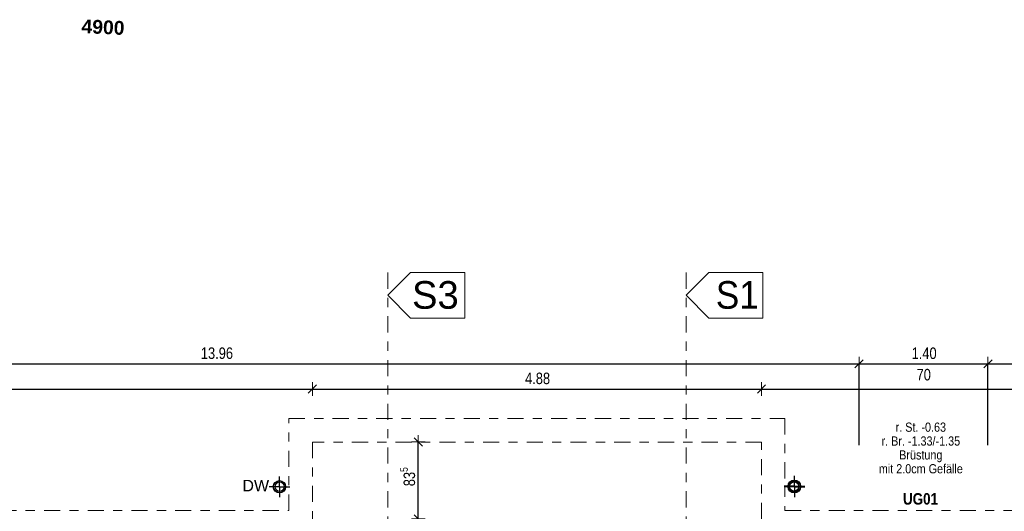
# Model space of a CAD drawing. Header units: metres. Extents: x -75 to 65, y -68 to 92.
# Tile 26 of 32: x 6.83 to 17.53, y 11.14 to 16.48. Entities that reach past the tile are written whole.
import ezdxf

# ---------------------------------------------------------------- set-up
doc = ezdxf.new("R2010")
doc.units = ezdxf.units.M
doc.header["$PDMODE"] = 65
doc.linetypes.add('AUSGEZOGEN', pattern=[0])
doc.linetypes.add('STRICHLINIE_S4', pattern=[0.275, 0.175, -0.05, 0, -0.05])
for name, color, linetype in [('XR$1$000 Kataster', 7, 'AUSGEZOGEN'), ('XR$1$015 Innenwände', 7, 'AUSGEZOGEN'), ('XR$1$035 Decken', 7, 'AUSGEZOGEN'), ('XR$1$060 Möbel Einbau', 7, 'AUSGEZOGEN'), ('XR$1$065 Möbel Einrichtung', 7, 'AUSGEZOGEN'), ('XR$2$150 Beschriftungen 1_50', 7, 'AUSGEZOGEN'), ('XR$2$160 Beschriftungen 50', 7, 'AUSGEZOGEN'), ('XR$2$200 Schnittlinien', 7, 'AUSGEZOGEN')]:
    doc.layers.add(name, color=color, linetype=linetype)
doc.layers.add('XR$2$STANDARD_1', color=7, linetype='AUSGEZOGEN', lineweight=25)
doc.styles.add('ARIAL', font='ARIAL.TTF')
doc.dimstyles.new('DIMSTYLE_2', dxfattribs={"dimtxt": 0.125, "dimasz": 0.15, "dimexe": 0, "dimexo": 0, "dimgap": 0.0625, "dimtad": 2, "dimrnd": 0.005, "dimzin": 4, "dimdsep": 46, "dimtxsty": 'ARIAL', "dimblk1": 'ALL_ML_STRICH', "dimblk2": 'ALL_ML_STRICH', "dimsah": 1, "dimcen": 0, "dimclrd": 7, "dimclre": 7, "dimclrt": 7, "dimadec": 0, "dimazin": 0, "dimtfac": 1, "dimtdec": 0, "dimtix": 1, "dimtmove": 2, "dimatfit": 3, "dimfxl": 0, "dimtzin": 0, "dimlwd": 0, "dimlwe": 18, "dimarcsym": 0})
doc.dimstyles.new('DIMSTYLE_3', dxfattribs={"dimtxt": 0.125, "dimasz": 0.15, "dimexe": 0, "dimexo": 0, "dimgap": 0.0625, "dimtad": 2, "dimrnd": 0.005, "dimzin": 4, "dimdsep": 46, "dimtxsty": 'ARIAL', "dimblk1": 'ALL_ML_STRICH', "dimblk2": 'ALL_ML_STRICH', "dimsah": 1, "dimcen": 0, "dimclrd": 7, "dimclre": 7, "dimclrt": 7, "dimadec": 0, "dimazin": 0, "dimtfac": 1, "dimtdec": 0, "dimtix": 1, "dimtmove": 2, "dimatfit": 3, "dimfxl": 0, "dimtzin": 0, "dimlwd": 0, "dimlwe": 18, "dimarcsym": 0})
doc.dimstyles.new('DIMSTYLE_6', dxfattribs={"dimtxt": 0.125, "dimasz": 0.15, "dimexe": 0, "dimexo": 0, "dimgap": 0.0625, "dimtad": 2, "dimdec": 1, "dimlfac": 100, "dimrnd": 0.5, "dimzin": 4, "dimdsep": 46, "dimtxsty": 'ARIAL', "dimblk1": 'ALL_ML_STRICH', "dimblk2": 'ALL_ML_STRICH', "dimsah": 1, "dimcen": 0, "dimclrd": 7, "dimclre": 7, "dimclrt": 7, "dimadec": 0, "dimazin": 0, "dimtfac": 1, "dimtdec": 0, "dimtix": 1, "dimtmove": 2, "dimatfit": 3, "dimfxl": 0, "dimtzin": 0, "dimlwd": 0, "dimlwe": 18, "dimarcsym": 0})

# ---------------------------------------------------------------- blocks, each defined once
blk = doc.blocks.new('COMPLEXOBJECT_14')
at = {"layer": 'XR$1$065 Möbel Einrichtung', "color": 7, "linetype": 'AUSGEZOGEN', "lineweight": 13, "transparency": 33554687}
for start, end in [(90, 270), (270, 90)]:
    blk.add_arc((9.657, 11.403), 0.05, start, end, dxfattribs=at)
blk = doc.blocks.new('COMPLEXOBJECT_15')
at = {"layer": 'XR$1$065 Möbel Einrichtung', "color": 7, "linetype": 'AUSGEZOGEN', "lineweight": 13, "transparency": 33554687}
for start, end in [(90, 270), (270, 90)]:
    blk.add_arc((15.247, 11.408), 0.05, start, end, dxfattribs=at)
blk = doc.blocks.new('COMPLEXOBJECT_20')
at = {"layer": 'XR$1$065 Möbel Einrichtung', "color": 7, "linetype": 'AUSGEZOGEN', "lineweight": 13, "transparency": 33554687}
for start, end in [(90, 270), (270, 90)]:
    blk.add_arc((15.247, 11.403), 0.05, start, end, dxfattribs=at)
blk = doc.blocks.new('ALL_ML_STRICH')
at = {"color": 0, "linetype": 'ByBlock', "lineweight": -2}
for p, q in [((-1, 0), (0.5, 0)), ((-0.3, -0.3), (0.3, 0.3)), ((0, -0.5), (0, 0.5))]:
    blk.add_line(p, q, dxfattribs=at)
blk = doc.blocks.new('*D33')
at = {"layer": 'DEFPOINTS', "color": 7, "linetype": 'AUSGEZOGEN', "lineweight": 18, "transparency": 33554687}
for p in [(1.992, 12.738), (1.992, 12.464), (10.012, 12.464)]:
    blk.add_point(p, dxfattribs=at)
at = {"layer": 'XR$2$STANDARD_1', "color": 7, "linetype": 'AUSGEZOGEN', "lineweight": -2, "transparency": 33554687}
for p, q in [((1.992, 12.464), (1.992, 12.464)), ((1.992, 12.464), (10.012, 12.464)), ((10.012, 12.464), (10.012, 12.464))]:
    blk.add_line(p, q, dxfattribs=at)
at = {"layer": 'XR$2$STANDARD_1', "color": 7, "linetype": 'AUSGEZOGEN', "lineweight": 18, "transparency": 33554687, "xscale": 0.15, "yscale": 0.15, "zscale": 0.15, "rotation": 180}
blk.add_blockref('ALL_ML_STRICH', (1.992, 12.464), dxfattribs=at)
at = {"layer": 'XR$2$STANDARD_1', "color": 7, "linetype": 'AUSGEZOGEN', "lineweight": 18, "transparency": 33554687, "xscale": 0.15, "yscale": 0.15, "zscale": 0.15}
blk.add_blockref('ALL_ML_STRICH', (10.012, 12.464), dxfattribs=at)
at = {"layer": 'XR$2$STANDARD_1', "color": 7, "linetype": 'AUSGEZOGEN', "lineweight": 18, "transparency": 33554687, "insert": (6.01, 12.579), "char_height": 0.125, "width": 0.4, "attachment_point": 5, "style": 'ARIAL'}
blk.add_mtext('\\W0.80;\\A1;{\\A1;{8.02\\H0.082500;\\S^ ;}}', dxfattribs=at)
blk = doc.blocks.new('*D34')
at = {"layer": 'DEFPOINTS', "color": 7, "linetype": 'AUSGEZOGEN', "lineweight": 18, "transparency": 33554687}
for p in [(14.892, 12.689), (10.012, 12.464), (10.012, 12.464)]:
    blk.add_point(p, dxfattribs=at)
at = {"layer": 'XR$2$STANDARD_1', "color": 7, "linetype": 'AUSGEZOGEN', "lineweight": -2, "transparency": 33554687}
for p, q in [((10.012, 12.464), (10.012, 12.464)), ((10.012, 12.464), (14.892, 12.464)), ((14.892, 12.464), (14.892, 12.464))]:
    blk.add_line(p, q, dxfattribs=at)
at = {"layer": 'XR$2$STANDARD_1', "color": 7, "linetype": 'AUSGEZOGEN', "lineweight": 18, "transparency": 33554687, "xscale": 0.15, "yscale": 0.15, "zscale": 0.15, "rotation": 180}
blk.add_blockref('ALL_ML_STRICH', (10.012, 12.464), dxfattribs=at)
at = {"layer": 'XR$2$STANDARD_1', "color": 7, "linetype": 'AUSGEZOGEN', "lineweight": 18, "transparency": 33554687, "xscale": 0.15, "yscale": 0.15, "zscale": 0.15}
blk.add_blockref('ALL_ML_STRICH', (14.892, 12.464), dxfattribs=at)
at = {"layer": 'XR$2$STANDARD_1', "color": 7, "linetype": 'AUSGEZOGEN', "lineweight": 18, "transparency": 33554687, "insert": (12.459, 12.579), "char_height": 0.125, "width": 0.4, "attachment_point": 5, "style": 'ARIAL'}
blk.add_mtext('\\W0.80;\\A1;{\\A1;{4.88\\H0.082500;\\S^ ;}}', dxfattribs=at)
blk = doc.blocks.new('*D35')
at = {"layer": 'DEFPOINTS', "color": 7, "linetype": 'AUSGEZOGEN', "lineweight": 18, "transparency": 33554687}
for p in [(14.892, 12.689), (14.892, 12.464), (22.942, 12.464)]:
    blk.add_point(p, dxfattribs=at)
at = {"layer": 'XR$2$STANDARD_1', "color": 7, "linetype": 'AUSGEZOGEN', "lineweight": -2, "transparency": 33554687}
for p, q in [((14.892, 12.464), (14.892, 12.464)), ((14.892, 12.464), (22.942, 12.464)), ((22.942, 12.464), (22.942, 12.464))]:
    blk.add_line(p, q, dxfattribs=at)
at = {"layer": 'XR$2$STANDARD_1', "color": 7, "linetype": 'AUSGEZOGEN', "lineweight": 18, "transparency": 33554687, "xscale": 0.15, "yscale": 0.15, "zscale": 0.15, "rotation": 180}
blk.add_blockref('ALL_ML_STRICH', (14.892, 12.464), dxfattribs=at)
at = {"layer": 'XR$2$STANDARD_1', "color": 7, "linetype": 'AUSGEZOGEN', "lineweight": 18, "transparency": 33554687, "xscale": 0.15, "yscale": 0.15, "zscale": 0.15}
blk.add_blockref('ALL_ML_STRICH', (22.942, 12.464), dxfattribs=at)
at = {"layer": 'XR$2$STANDARD_1', "color": 7, "linetype": 'AUSGEZOGEN', "lineweight": 18, "transparency": 33554687, "insert": (18.924, 12.579), "char_height": 0.125, "width": 0.4, "attachment_point": 5, "style": 'ARIAL'}
blk.add_mtext('\\W0.80;\\A1;{\\A1;{8.05\\H0.082500;\\S^ ;}}', dxfattribs=at)
blk = doc.blocks.new('*D52')
at = {"layer": 'DEFPOINTS', "color": 7, "linetype": 'AUSGEZOGEN', "lineweight": 18, "transparency": 33554687}
for p in [(1.992, 12.738), (1.992, 12.738), (15.952, 12.738)]:
    blk.add_point(p, dxfattribs=at)
at = {"layer": 'XR$2$STANDARD_1', "color": 7, "linetype": 'AUSGEZOGEN', "lineweight": -2, "transparency": 33554687}
for p, q in [((1.992, 11.687), (1.992, 12.738)), ((1.992, 12.738), (15.952, 12.738)), ((15.952, 11.854), (15.952, 12.738))]:
    blk.add_line(p, q, dxfattribs=at)
at = {"layer": 'XR$2$STANDARD_1', "color": 7, "linetype": 'AUSGEZOGEN', "lineweight": 18, "transparency": 33554687, "xscale": 0.15, "yscale": 0.15, "zscale": 0.15, "rotation": 180}
blk.add_blockref('ALL_ML_STRICH', (1.992, 12.738), dxfattribs=at)
at = {"layer": 'XR$2$STANDARD_1', "color": 7, "linetype": 'AUSGEZOGEN', "lineweight": 18, "transparency": 33554687, "xscale": 0.15, "yscale": 0.15, "zscale": 0.15}
blk.add_blockref('ALL_ML_STRICH', (15.952, 12.738), dxfattribs=at)
at = {"layer": 'XR$2$STANDARD_1', "color": 7, "linetype": 'AUSGEZOGEN', "lineweight": 18, "transparency": 33554687, "insert": (8.975, 12.853), "char_height": 0.125, "width": 0.5, "attachment_point": 5, "style": 'ARIAL'}
blk.add_mtext('\\W0.80;\\A1;{\\A1;{13.96\\H0.082500;\\S^ ;}}', dxfattribs=at)
blk = doc.blocks.new('*D53')
at = {"layer": 'DEFPOINTS', "color": 7, "linetype": 'AUSGEZOGEN', "lineweight": 18, "transparency": 33554687}
for p in [(15.952, 12.738), (15.952, 12.738), (17.352, 12.738)]:
    blk.add_point(p, dxfattribs=at)
at = {"layer": 'XR$2$STANDARD_1', "color": 7, "linetype": 'AUSGEZOGEN', "lineweight": -2, "transparency": 33554687}
for p, q in [((15.952, 11.854), (15.952, 12.738)), ((15.952, 12.738), (17.352, 12.738)), ((17.352, 11.854), (17.352, 12.738))]:
    blk.add_line(p, q, dxfattribs=at)
at = {"layer": 'XR$2$STANDARD_1', "color": 7, "linetype": 'AUSGEZOGEN', "lineweight": 18, "transparency": 33554687, "xscale": 0.15, "yscale": 0.15, "zscale": 0.15, "rotation": 180}
blk.add_blockref('ALL_ML_STRICH', (15.952, 12.738), dxfattribs=at)
at = {"layer": 'XR$2$STANDARD_1', "color": 7, "linetype": 'AUSGEZOGEN', "lineweight": 18, "transparency": 33554687, "xscale": 0.15, "yscale": 0.15, "zscale": 0.15}
blk.add_blockref('ALL_ML_STRICH', (17.352, 12.738), dxfattribs=at)
at = {"layer": 'XR$2$STANDARD_1', "color": 7, "linetype": 'AUSGEZOGEN', "lineweight": 18, "transparency": 33554687, "insert": (16.659, 12.852), "char_height": 0.125, "width": 0.4, "attachment_point": 5, "style": 'ARIAL'}
blk.add_mtext('\\W0.80;\\A1;{\\A1;{1.40\\H0.082500;\\S^ ;}}', dxfattribs=at)
at = {"layer": 'XR$2$STANDARD_1', "color": 7, "linetype": 'AUSGEZOGEN', "lineweight": 18, "transparency": 33554687, "insert": (16.577, 12.683), "char_height": 0.125, "width": 0.00625, "attachment_point": 1, "line_spacing_factor": 0.60241, "style": 'ARIAL'}
blk.add_mtext('\\W0.80;70', dxfattribs=at)
blk = doc.blocks.new('*D54')
at = {"layer": 'DEFPOINTS', "color": 7, "linetype": 'AUSGEZOGEN', "lineweight": 18, "transparency": 33554687}
for p in [(17.352, 12.738), (17.352, 12.738), (22.942, 12.738)]:
    blk.add_point(p, dxfattribs=at)
at = {"layer": 'XR$2$STANDARD_1', "color": 7, "linetype": 'AUSGEZOGEN', "lineweight": -2, "transparency": 33554687}
for p, q in [((17.352, 11.854), (17.352, 12.738)), ((17.352, 12.738), (22.942, 12.738)), ((22.942, 11.854), (22.942, 12.738))]:
    blk.add_line(p, q, dxfattribs=at)
at = {"layer": 'XR$2$STANDARD_1', "color": 7, "linetype": 'AUSGEZOGEN', "lineweight": 18, "transparency": 33554687, "xscale": 0.15, "yscale": 0.15, "zscale": 0.15, "rotation": 180}
blk.add_blockref('ALL_ML_STRICH', (17.352, 12.738), dxfattribs=at)
at = {"layer": 'XR$2$STANDARD_1', "color": 7, "linetype": 'AUSGEZOGEN', "lineweight": 18, "transparency": 33554687, "xscale": 0.15, "yscale": 0.15, "zscale": 0.15}
blk.add_blockref('ALL_ML_STRICH', (22.942, 12.738), dxfattribs=at)
at = {"layer": 'XR$2$STANDARD_1', "color": 7, "linetype": 'AUSGEZOGEN', "lineweight": 18, "transparency": 33554687, "insert": (20.154, 12.852), "char_height": 0.125, "width": 0.4, "attachment_point": 5, "style": 'ARIAL'}
blk.add_mtext('\\W0.80;\\A1;{\\A1;{5.59\\H0.082500;\\S^ ;}}', dxfattribs=at)
blk = doc.blocks.new('*D83')
at = {"layer": 'DEFPOINTS', "color": 7, "linetype": 'AUSGEZOGEN', "lineweight": 18, "transparency": 33554687}
for p in [(11.163, 11.889), (11.163, 11.054), (11.163, 11.054)]:
    blk.add_point(p, dxfattribs=at)
at = {"layer": 'XR$2$STANDARD_1', "color": 7, "linetype": 'AUSGEZOGEN', "lineweight": -2, "transparency": 33554687}
for p, q in [((11.163, 11.889), (11.163, 11.889)), ((11.163, 11.054), (11.163, 11.889)), ((11.163, 11.054), (11.163, 11.054))]:
    blk.add_line(p, q, dxfattribs=at)
at = {"layer": 'XR$2$STANDARD_1', "color": 7, "linetype": 'AUSGEZOGEN', "lineweight": 18, "transparency": 33554687, "xscale": 0.15, "yscale": 0.15, "zscale": 0.15}
for p, rotation in [((11.163, 11.889), 90), ((11.163, 11.054), 270)]:
    blk.add_blockref('ALL_ML_STRICH', p, dxfattribs=dict(at, rotation=rotation))
at = {"layer": 'XR$2$STANDARD_1', "color": 7, "linetype": 'AUSGEZOGEN', "lineweight": 18, "transparency": 33554687, "insert": (11.048, 11.512), "char_height": 0.125, "width": 0.4, "attachment_point": 5, "rotation": 90, "style": 'ARIAL'}
blk.add_mtext('\\W0.80;\\A1;{\\A1;{83\\H0.082500;\\S5^ ;}}', dxfattribs=at)

msp = doc.modelspace()

# ---------------------------------------------------------------- linework, layer by layer
at = {"layer": 'XR$1$015 Innenwände', "color": 7, "linetype": 'STRICHLINIE_S4', "lineweight": 13, "transparency": 33554687}
for p, q in [((9.7568, 11.1435), (9.7568, 12.1435)), ((9.7568, 12.1435), (15.1468, 12.1435)), ((15.1468, 12.1435), (15.1468, 11.1435)), ((1.8718, 11.1435), (9.7568, 11.1435)), ((15.1468, 11.1435), (23.0318, 11.1435))]:
    msp.add_line(p, q, dxfattribs=at)
at = {"layer": 'XR$1$035 Decken', "color": 7, "linetype": 'STRICHLINIE_S4', "lineweight": 13, "transparency": 33554687}
for p, q in [((14.8918, 11.8885), (10.0118, 11.8885)), ((10.0118, 11.8885), (10.0118, 11.0463)), ((14.8918, 11.0535), (14.8918, 11.8885))]:
    msp.add_line(p, q, dxfattribs=at)
at = {"layer": 'XR$1$060 Möbel Einbau', "color": 172, "linetype": 'AUSGEZOGEN', "lineweight": 25, "transparency": 33554687}
for p, q in [((9.6543, 11.4027), (9.6543, 11.5152)), ((15.2493, 11.4077), (15.2493, 11.5202)), ((15.2493, 11.4027), (15.2493, 11.5152)), ((9.6543, 11.4027), (9.5418, 11.4027)), ((9.6543, 11.4027), (9.6543, 11.2902)), ((9.6543, 11.4027), (9.7668, 11.4027)), ((15.2493, 11.4077), (15.1368, 11.4077)), ((15.2493, 11.4027), (15.1368, 11.4027)), ((15.2493, 11.4077), (15.2493, 11.2952)), ((15.2493, 11.4077), (15.3618, 11.4077)), ((15.2493, 11.4027), (15.2493, 11.2902)), ((15.2493, 11.4027), (15.3618, 11.4027))]:
    msp.add_line(p, q, dxfattribs=at)
for centre, radius in [((9.6543, 11.4027), 0.0675), ((9.6543, 11.4027), 0.0625), ((15.2493, 11.4077), 0.0675), ((15.2493, 11.4027), 0.0675), ((15.2493, 11.4077), 0.0625), ((15.2493, 11.4027), 0.0625)]:
    msp.add_circle(centre, radius, dxfattribs=at)
at = {"layer": 'XR$2$200 Schnittlinien', "color": 7, "linetype": 'AUSGEZOGEN', "lineweight": 13, "transparency": 33554687}
for p, q in [((11.0788, 13.7291), (10.8318, 13.4821)), ((11.6671, 13.7291), (11.0788, 13.7291)), ((11.6671, 13.235), (11.6671, 13.7291)), ((14.3188, 13.7291), (14.0718, 13.4821)), ((14.9071, 13.7291), (14.3188, 13.7291)), ((14.9071, 13.235), (14.9071, 13.7291)), ((10.8318, 13.4821), (11.0788, 13.235)), ((14.0718, 13.4821), (14.3188, 13.235)), ((11.0788, 13.235), (11.6671, 13.235)), ((14.3188, 13.235), (14.9071, 13.235))]:
    msp.add_line(p, q, dxfattribs=at)
at = {"layer": 'XR$2$200 Schnittlinien', "color": 7, "linetype": 'STRICHLINIE_S4', "lineweight": 13, "transparency": 33554687}
for p, q in [((10.8318, 13.7291), (10.8318, 9.1205)), ((14.0718, 13.7291), (14.0718, 9.1205))]:
    msp.add_line(p, q, dxfattribs=at)

# ---------------------------------------------------------------- block references
at = {"layer": 'XR$1$065 Möbel Einrichtung', "color": 7, "linetype": 'AUSGEZOGEN', "lineweight": 13, "transparency": 33554687}
for name in ['COMPLEXOBJECT_14', 'COMPLEXOBJECT_15', 'COMPLEXOBJECT_20']:
    msp.add_blockref(name, (0, 0), dxfattribs=at)

# ---------------------------------------------------------------- texts
at = {"layer": 'XR$1$000 Kataster', "color": 7, "linetype": 'AUSGEZOGEN', "transparency": 33554687, "insert": (7.5011, 16.3295), "char_height": 0.15, "width": 0.545345, "attachment_point": 7, "rotation": 357.337, "style": 'ARIAL'}
msp.add_mtext('\\A1;{\\fArial|i0|b1;\\H0.150000;\\W1.000000;\\C7;4900}\\P', dxfattribs=at)
at = {"layer": 'XR$2$150 Beschriftungen 1_50', "color": 7, "linetype": 'AUSGEZOGEN', "transparency": 33554687, "insert": (16.4295, 11.2067), "char_height": 0.125, "width": 0.433034, "attachment_point": 7, "style": 'ARIAL'}
msp.add_mtext('\\A1;{\\fArial|i0|b1;\\H0.125000;\\W0.833333;\\C7;UG01}\\P', dxfattribs=at)
at = {"layer": 'XR$2$160 Beschriftungen 50', "color": 7, "linetype": 'AUSGEZOGEN', "transparency": 33554687, "insert": (16.6231, 12.1001), "char_height": 0.1, "width": 0.957501, "attachment_point": 2, "line_spacing_factor": 0.903614, "style": 'ARIAL'}
msp.add_mtext('\\A1;{\\fArial|i0|b0;\\H0.100000;\\W0.840000;\\C7;r. St. -0.63}\\P{\\fArial|i0|b0;\\H0.100000;\\W0.840000;\\C7;r. Br. -1.33/-1.35}\\P{\\fArial|i0|b0;\\H0.100000;\\W0.840000;\\C7;Brüstung}\\P{\\fArial|i0|b0;\\H0.100000;\\W0.840000;\\C7;mit 2.0cm Gefälle}\\P', dxfattribs=at)
at = {"layer": 'XR$2$160 Beschriftungen 50', "color": 7, "linetype": 'AUSGEZOGEN', "transparency": 33554687, "insert": (9.2512, 11.3527), "char_height": 0.125, "width": 0.353962, "attachment_point": 7, "style": 'ARIAL'}
msp.add_mtext('\\W1.00;DW', dxfattribs=at)
at = {"layer": 'XR$2$200 Schnittlinien', "color": 7, "linetype": 'AUSGEZOGEN', "transparency": 33554687, "char_height": 0.3, "attachment_point": 7, "style": 'ARIAL'}
for s, insert, width in [('\\W0.99;S3', (11.0948, 13.3322), 0.65789), ('\\W0.91;S1', (14.3958, 13.3322), 0.625228)]:
    msp.add_mtext(s, dxfattribs=dict(at, insert=insert, width=width))

# ---------------------------------------------------------------- dimensions: what is measured, and where the dimension line sits
at = {"layer": 'XR$2$STANDARD_1', "color": 7, "linetype": 'AUSGEZOGEN', "lineweight": 18, "transparency": 33554687}
for base, p1, p2, dimstyle, picture, middle in [((15.9518, 12.7378), (1.9918, 11.6873), (15.9518, 11.8535), 'DIMSTYLE_3', '*D52', (8.9752, 12.8525)), ((22.9418, 12.7378), (17.3518, 11.8535), (22.9418, 11.8535), 'DIMSTYLE_3', '*D54', (20.1539, 12.8525)), ((10.0118, 12.4644), (1.9918, 12.4644), (10.0118, 12.4644), 'DIMSTYLE_2', '*D33', (6.0095, 12.579)), ((14.8918, 12.4644), (10.0118, 12.4644), (14.8918, 12.4644), 'DIMSTYLE_3', '*D34', (12.4589, 12.579)), ((22.9418, 12.4644), (14.8918, 12.4644), (22.9418, 12.4644), 'DIMSTYLE_3', '*D35', (18.9236, 12.579))]:
    dim = msp.add_linear_dim(base=base, p1=p1, p2=p2, dimstyle=dimstyle, override={"dimpost": '<>', "dimclrd": 7, "dimclre": 7, "dimclrt": 7, "dimlwd": 0, "dimlwe": 18}, dxfattribs=at)
    dim.commit()
    dim.dimension.update_dxf_attribs({"geometry": picture, "text_midpoint": middle, "dimtype": 160})
dim = msp.add_linear_dim(base=(17.3518, 12.7378), p1=(15.9518, 11.8535), p2=(17.3518, 11.8535), text='<>\\X\\W0.80;70', dimstyle='DIMSTYLE_3', override={"dimpost": '<>', "dimclrd": 7, "dimclre": 7, "dimclrt": 7, "dimlwd": 0, "dimlwe": 18}, dxfattribs=at)
dim.commit()
dim.dimension.update_dxf_attribs({"geometry": '*D53', "text_midpoint": (16.6592, 12.8525), "dimtype": 160})
dim = msp.add_linear_dim(base=(11.163, 11.8885), p1=(11.163, 11.0535), p2=(11.163, 11.8885), angle=90, dimstyle='DIMSTYLE_6', override={"dimpost": '<>', "dimclrd": 7, "dimclre": 7, "dimclrt": 7, "dimlwd": 0, "dimlwe": 18}, dxfattribs=at)
dim.commit()
dim.dimension.update_dxf_attribs({"geometry": '*D83', "text_midpoint": (11.0483, 11.5117), "dimtype": 160})

doc.saveas('drawing.dxf')
